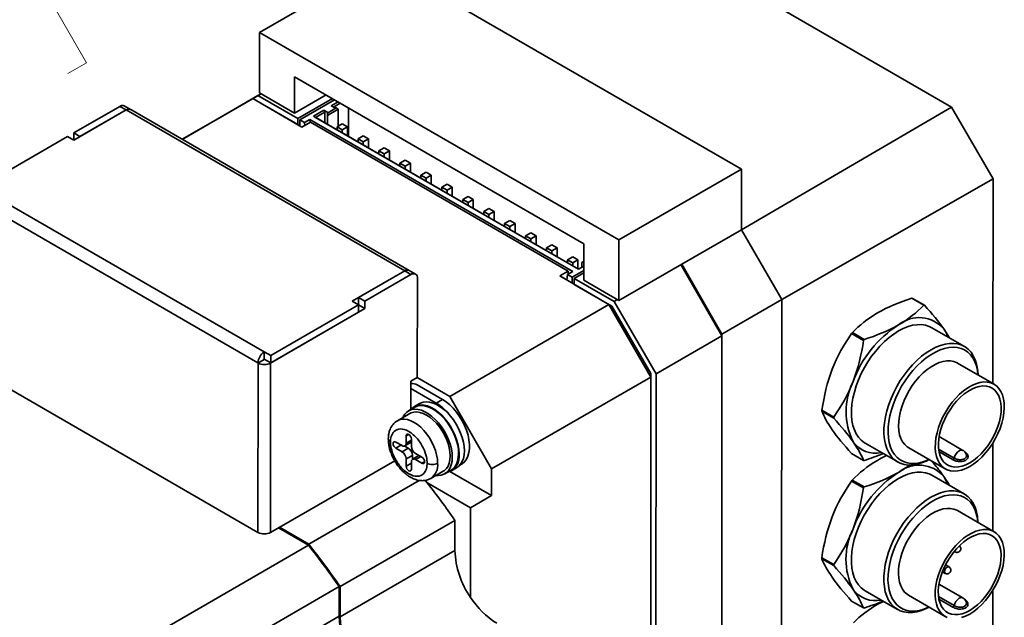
# Model space of a CAD drawing. Header units: millimetres. Extents: x 11 to 421, y 5 to 275.
# Tile 11 of 20: x 162 to 195, y 43 to 63. Entities that reach past the tile are written whole.
import ezdxf

# ---------------------------------------------------------------- set-up
doc = ezdxf.new("R2010")
doc.units = ezdxf.units.MM
doc.styles.add('SLDTEXTSTYLE0', font='TXT', dxfattribs={"width": 0.75})
doc.dimstyles.new('SLDDIMSTYLE5', dxfattribs={"dimtxt": 2.38125, "dimasz": 3, "dimexe": 0, "dimexo": 0.0625, "dimgap": 0.595313, "dimtad": 0, "dimdec": 0, "dimlfac": 2, "dimrnd": 1e-09, "dimzin": 12, "dimdsep": 46, "dimtxsty": 'SLDTEXTSTYLE0', "dimsah": 1, "dimcen": 0.09, "dimadec": 0, "dimazin": 3, "dimtfac": 1, "dimtdec": 0, "dimtofl": 0, "dimtmove": 0, "dimatfit": 3, "dimfxl": 1, "dimfrac": 2, "dimtolj": 1, "dimtzin": 12, "dimarcsym": 0})

# ---------------------------------------------------------------- blocks, each defined once
blk = doc.blocks.new('_D_8')
at = {"color": 7, "linetype": 'Continuous', "lineweight": 0}
for p, q in [((180.128, 67.405), (172.631, 71.735)), ((173.338, 71.327), (163.724, 65.776)), ((161.29, 64.372), (161.918, 64.734)), ((161.918, 64.734), (163.809, 61.457)), ((163.809, 61.457), (163.182, 61.095)), ((152.911, 59.535), (152.284, 59.173)), ((152.284, 59.173), (154.176, 55.896)), ((140.988, 52.652), (150.478, 58.13)), ((154.176, 55.896), (154.803, 56.258)), ((145.559, 50.012), (140.281, 53.06))]:
    blk.add_line(p, q, dxfattribs=at)
at = {"color": 7, "linetype": 'Continuous', "lineweight": 18}
for points in [[(173.338, 71.327), (170.967, 70.535), (171.467, 69.669)], [(140.988, 52.652), (143.36, 53.443), (142.86, 54.309)]]:
    blk.add_solid(points, dxfattribs=at)
at = {"color": 7, "linetype": 'Continuous', "lineweight": 18, "char_height": 2.3813, "attachment_point": 1, "rotation": 29.9973, "style": 'SLDTEXTSTYLE0'}
for s, insert in [('92', (153.801, 64.15)), ('3.6024', (153.268, 58.916))]:
    blk.add_mtext(s, dxfattribs=dict(at, insert=insert))

msp = doc.modelspace()

# ---------------------------------------------------------------- linework, layer by layer
at = {"color": 7, "linetype": 'Continuous', "lineweight": 35}
for p, q in [((180.835, 66.996), (193.013, 59.962)), ((173.79, 64.869), (169.654, 62.481)), ((173.79, 64.869), (185.917, 57.864)), ((169.654, 62.481), (169.653, 60.44)), ((169.654, 62.481), (181.781, 55.476)), ((170.838, 60.981), (180.596, 55.344)), ((170.838, 59.756), (170.838, 60.981)), ((167.043, 58.872), (169.423, 60.246)), ((169.423, 60.246), (168.009, 59.431)), ((169.706, 60.41), (168.186, 59.533)), ((168.186, 59.533), (169.6, 60.349)), ((171.085, 59.287), (169.423, 60.246)), ((169.706, 60.41), (169.6, 60.349)), ((169.6, 60.349), (170.944, 59.572)), ((169.653, 60.44), (170.838, 59.756)), ((170.838, 59.756), (171.898, 60.368)), ((170.944, 59.572), (172.11, 60.246)), ((172.181, 60.205), (171.014, 59.532)), ((164.934, 59.985), (163.379, 59.087)), ((163.382, 58.84), (165.153, 59.862)), ((165.146, 59.862), (163.591, 58.964)), ((165.146, 59.862), (164.934, 59.985)), ((165.3, 59.879), (165.088, 60.002)), ((165.153, 59.862), (174.551, 54.434)), ((174.701, 54.449), (165.303, 59.877)), ((169.673, 60.102), (170.944, 59.368)), ((169.673, 60.102), (169.673, 60.102)), ((169.673, 60.102), (169.673, 60.102)), ((171.474, 59.654), (171.82, 59.854)), ((171.82, 59.854), (171.941, 59.785)), ((171.856, 59.793), (171.82, 59.854)), ((171.941, 59.76), (172.238, 59.932)), ((171.941, 59.678), (172.308, 59.891)), ((172.075, 60.001), (172.305, 60.134)), ((172.195, 59.932), (172.075, 60.001)), ((172.146, 59.96), (172.375, 60.093)), ((172.238, 59.932), (172.195, 59.932)), ((172.308, 59.891), (172.238, 59.932)), ((172.308, 59.319), (172.308, 59.891)), ((172.658, 59.929), (172.658, 58.97)), ((185.917, 55.823), (193.013, 59.962)), ((193.013, 59.962), (194.41, 57.541)), ((168.186, 59.533), (168.186, 59.533)), ((170.944, 59.368), (170.944, 59.572)), ((171.173, 59.44), (171.014, 59.532)), ((171.014, 59.532), (171.014, 59.327)), ((171.173, 59.44), (171.35, 59.542)), ((171.35, 59.542), (180.224, 54.415)), ((171.35, 59.542), (171.358, 59.444)), ((180.419, 54.487), (171.474, 59.654)), ((171.474, 59.654), (171.545, 59.613)), ((171.545, 59.613), (171.856, 59.793)), ((180.419, 54.487), (171.545, 59.613)), ((171.856, 59.793), (171.856, 59.433)), ((171.941, 59.785), (171.941, 59.76)), ((171.941, 59.785), (171.941, 59.384)), ((171.941, 59.76), (171.941, 59.678)), ((171.941, 59.678), (171.941, 59.384)), ((167.042, 58.873), (168.009, 59.431)), ((170.944, 59.368), (170.944, 59.368)), ((171.368, 59.45), (171.085, 59.287)), ((171.182, 59.342), (171.173, 59.44)), ((180.065, 54.426), (171.368, 59.45)), ((172.446, 59.399), (172.269, 59.297)), ((172.269, 59.297), (172.269, 59.195)), ((172.446, 59.195), (172.269, 59.297)), ((172.623, 59.297), (172.446, 59.399)), ((172.446, 59.195), (172.623, 59.297)), ((172.446, 59.092), (172.446, 59.195)), ((172.623, 58.99), (172.623, 59.297)), ((160.2, 57.252), (163.167, 58.964)), ((163.167, 58.964), (163.382, 58.84)), ((163.591, 58.964), (163.379, 59.087)), ((163.379, 59.087), (163.379, 58.842)), ((163.591, 58.964), (163.591, 58.96)), ((173.153, 58.99), (172.977, 58.888)), ((172.977, 58.888), (172.977, 58.786)), ((173.153, 58.786), (172.977, 58.888)), ((173.33, 58.888), (173.153, 58.99)), ((173.153, 58.786), (173.33, 58.888)), ((173.33, 58.582), (173.33, 58.888)), ((173.153, 58.684), (173.153, 58.786)), ((173.86, 58.582), (173.684, 58.48)), ((174.037, 58.48), (173.86, 58.582)), ((173.684, 58.48), (173.684, 58.378)), ((173.86, 58.378), (173.684, 58.48)), ((173.86, 58.378), (174.037, 58.48)), ((173.86, 58.275), (173.86, 58.378)), ((174.037, 58.173), (174.037, 58.48)), ((174.568, 58.173), (174.391, 58.071)), ((174.744, 58.071), (174.568, 58.173)), ((174.391, 58.071), (174.391, 57.969)), ((174.568, 57.969), (174.391, 58.071)), ((174.568, 57.969), (174.744, 58.071)), ((174.568, 57.867), (174.568, 57.969)), ((174.744, 57.765), (174.744, 58.071)), ((181.781, 55.476), (185.917, 57.864)), ((185.917, 57.864), (185.917, 55.823)), ((175.275, 57.765), (175.098, 57.663)), ((175.098, 57.663), (175.098, 57.561)), ((175.275, 57.561), (175.098, 57.663)), ((175.451, 57.663), (175.275, 57.765)), ((175.275, 57.561), (175.451, 57.663)), ((175.275, 57.459), (175.275, 57.561)), ((175.451, 57.356), (175.451, 57.663)), ((194.41, 57.541), (187.277, 53.465)), ((194.41, 57.541), (194.408, 50.634)), ((175.982, 57.356), (175.805, 57.254)), ((175.805, 57.254), (175.805, 57.152)), ((175.982, 57.152), (175.805, 57.254)), ((176.159, 57.254), (175.982, 57.356)), ((175.982, 57.152), (176.159, 57.254)), ((176.158, 56.948), (176.159, 57.254)), ((160.412, 57.125), (169.81, 51.697)), ((175.982, 57.05), (175.982, 57.152)), ((176.689, 56.948), (176.512, 56.846)), ((176.512, 56.846), (176.512, 56.744)), ((176.689, 56.744), (176.512, 56.846)), ((176.866, 56.846), (176.689, 56.948)), ((176.689, 56.744), (176.866, 56.846)), ((176.866, 56.54), (176.866, 56.846)), ((160.2, 56.758), (169.598, 51.329)), ((176.689, 56.642), (176.689, 56.744)), ((177.396, 56.539), (177.219, 56.437)), ((177.573, 56.437), (177.396, 56.539)), ((177.219, 56.437), (177.219, 56.335)), ((177.396, 56.335), (177.219, 56.437)), ((177.396, 56.335), (177.573, 56.437)), ((177.396, 56.233), (177.396, 56.335)), ((177.573, 56.131), (177.573, 56.437)), ((178.103, 56.131), (177.926, 56.029)), ((177.926, 56.029), (177.926, 55.927)), ((178.103, 55.927), (177.926, 56.029)), ((178.28, 56.029), (178.103, 56.131)), ((178.103, 55.927), (178.28, 56.029)), ((178.103, 55.825), (178.103, 55.927)), ((178.28, 55.723), (178.28, 56.029)), ((178.81, 55.723), (178.633, 55.62)), ((178.633, 55.62), (178.633, 55.518)), ((178.81, 55.518), (178.633, 55.62)), ((178.987, 55.62), (178.81, 55.723)), ((178.81, 55.518), (178.987, 55.62)), ((178.81, 55.416), (178.81, 55.518)), ((178.987, 55.314), (178.987, 55.62)), ((183.901, 54.66), (185.917, 55.823)), ((185.917, 55.823), (187.277, 53.465)), ((179.341, 55.212), (179.34, 55.11)), ((179.517, 55.314), (179.341, 55.212)), ((179.517, 55.11), (179.341, 55.212)), ((179.694, 55.212), (179.517, 55.314)), ((179.517, 55.11), (179.694, 55.212)), ((179.694, 54.906), (179.694, 55.212)), ((180.596, 55.344), (180.596, 54.119)), ((181.781, 55.476), (181.78, 53.435)), ((179.517, 55.008), (179.517, 55.11)), ((180.224, 54.906), (180.048, 54.804)), ((180.401, 54.803), (180.224, 54.906)), ((180.048, 54.804), (180.048, 54.701)), ((180.224, 54.701), (180.048, 54.804)), ((180.224, 54.701), (180.401, 54.803)), ((180.224, 54.599), (180.224, 54.701)), ((180.401, 54.497), (180.401, 54.803)), ((180.596, 54.589), (180.419, 54.487)), ((180.419, 54.487), (180.596, 54.589)), ((180.532, 54.716), (180.596, 54.752)), ((180.596, 54.752), (180.532, 54.716)), ((180.532, 54.552), (180.532, 54.716)), ((181.78, 53.435), (183.901, 54.66)), ((185.262, 52.241), (183.875, 54.645)), ((185.262, 52.302), (183.901, 54.66)), ((174.551, 54.434), (172.78, 53.411)), ((172.995, 53.532), (174.551, 54.43)), ((173.207, 53.409), (174.763, 54.307)), ((174.763, 54.307), (174.551, 54.43)), ((174.917, 54.324), (174.704, 54.447)), ((174.979, 54.187), (174.978, 50.839)), ((179.783, 54.262), (180.065, 54.426)), ((181.444, 53.303), (179.783, 54.262)), ((180.048, 54.313), (180.029, 54.12)), ((180.224, 54.415), (180.048, 54.313)), ((180.207, 54.222), (180.048, 54.313)), ((180.065, 54.426), (180.065, 54.324)), ((180.207, 54.222), (180.596, 54.446)), ((180.207, 54.017), (180.207, 54.222)), ((180.596, 54.364), (180.277, 54.181)), ((180.277, 54.181), (180.277, 53.977)), ((180.277, 54.181), (181.621, 53.405)), ((180.419, 54.487), (180.419, 54.487)), ((180.277, 53.977), (181.548, 53.243)), ((180.277, 53.977), (180.277, 53.977)), ((180.596, 54.119), (181.78, 53.435)), ((173.207, 53.409), (172.995, 53.532)), ((172.995, 53.287), (172.995, 53.532)), ((191.671, 53.51), (192.071, 53.278)), ((191.696, 53.507), (192.097, 53.276)), ((172.995, 53.287), (170.029, 51.574)), ((172.78, 53.411), (172.995, 53.287)), ((172.995, 53.291), (172.992, 53.289)), ((172.995, 53.287), (172.995, 53.042)), ((173.207, 53.16), (172.995, 53.283)), ((173.207, 53.16), (173.207, 53.409)), ((176.07, 50.2), (181.444, 53.303)), ((182.858, 50.853), (181.444, 53.303)), ((181.548, 53.243), (181.496, 53.213)), ((181.548, 53.243), (182.858, 50.972)), ((181.621, 53.405), (181.727, 53.466)), ((181.621, 53.405), (183.035, 50.955)), ((187.277, 53.465), (185.262, 52.302)), ((187.277, 53.465), (187.272, 34.974)), ((170.025, 51.323), (173.207, 53.16)), ((172.995, 53.042), (170.029, 51.329)), ((193.442, 51.885), (192.346, 52.517)), ((185.262, 52.241), (183.035, 50.955)), ((185.262, 52.302), (185.257, 33.81)), ((185.257, 33.871), (185.262, 52.241)), ((189.638, 52.319), (190.039, 52.088)), ((189.663, 52.351), (190.064, 52.119)), ((169.813, 51.699), (169.81, 51.697)), ((169.813, 51.699), (170.029, 51.574)), ((169.813, 51.454), (169.813, 51.699)), ((170.029, 51.574), (170.029, 51.329)), ((169.81, 51.448), (169.598, 51.325)), ((169.598, 51.329), (169.598, 51.325)), ((169.598, 51.325), (169.601, 51.323)), ((169.601, 51.323), (169.6, 45.608)), ((169.81, 51.452), (169.813, 51.454)), ((169.81, 51.452), (169.81, 51.448)), ((169.81, 51.448), (169.813, 51.446)), ((170.029, 51.329), (169.813, 51.454)), ((169.813, 51.446), (169.82, 51.45)), ((170.024, 45.608), (170.025, 51.323)), ((194.45, 50.61), (193.212, 51.324)), ((160.195, 51.041), (169.6, 45.608)), ((182.858, 50.853), (177.484, 47.75)), ((182.858, 50.972), (182.806, 50.943)), ((182.853, 32.484), (182.858, 50.853)), ((182.858, 50.972), (182.858, 50.853)), ((183.035, 50.955), (183.03, 32.586)), ((174.978, 50.839), (174.762, 50.715)), ((174.762, 50.715), (174.762, 50.466)), ((176.07, 50.2), (174.971, 50.835)), ((174.974, 50.588), (175.823, 50.098)), ((174.762, 50.466), (174.762, 49.757)), ((175.611, 49.976), (174.762, 50.466)), ((177.484, 47.75), (176.07, 50.2)), ((175.056, 49.956), (174.879, 49.854)), ((175.823, 50.098), (175.611, 49.976)), ((174.73, 49.623), (174.305, 49.378)), ((174.892, 49.832), (174.68, 49.71)), ((188.634, 49.732), (189.035, 49.5)), ((188.634, 49.698), (189.035, 49.467)), ((174.603, 48.619), (174.603, 48.863)), ((174.249, 48.659), (174.461, 48.537)), ((174.555, 48.524), (174.673, 48.455)), ((174.561, 48.527), (174.773, 48.649)), ((174.779, 48.653), (174.773, 48.649)), ((174.78, 48.765), (174.779, 48.516)), ((190.096, 48.62), (191.192, 47.988)), ((193.396, 48.377), (192.588, 48.843)), ((194.408, 48.634), (194.407, 45.656)), ((174.461, 48.333), (174.249, 48.455)), ((174.673, 48.455), (174.461, 48.333)), ((174.815, 48.21), (174.603, 48.088)), ((174.815, 48.21), (174.815, 48.073)), ((175.033, 48.2), (174.821, 48.077)), ((174.921, 48.271), (175.133, 48.149)), ((189.638, 48.27), (190.039, 48.039)), ((191.563, 48.466), (192.8, 47.752)), ((170.024, 45.608), (174.214, 48.027)), ((174.196, 48.017), (174.234, 47.995)), ((174.602, 47.843), (174.603, 48.088)), ((174.779, 47.986), (174.779, 47.741)), ((175.133, 47.945), (174.921, 48.067)), ((176.409, 47.874), (176.472, 47.911)), ((175.43, 47.43), (175.854, 47.675)), ((175.904, 47.588), (176.117, 47.711)), ((176.078, 47.664), (177.484, 46.852)), ((176.129, 47.689), (176.306, 47.791)), ((177.484, 46.852), (177.484, 47.75)), ((193.439, 46.908), (192.343, 47.54)), ((171.314, 45.21), (175.045, 47.364)), ((176.777, 46.444), (175.304, 47.295)), ((175.424, 47.427), (175.43, 47.43)), ((189.635, 47.342), (190.036, 47.111)), ((189.66, 47.373), (190.061, 47.142)), ((177.484, 46.852), (176.777, 46.444)), ((176.777, 46.444), (176.776, 43.414)), ((194.447, 45.633), (193.21, 46.347)), ((176.246, 46.016), (172.375, 43.781)), ((172.375, 43.781), (176.246, 46.016)), ((176.246, 46.016), (176.246, 44.995)), ((171.305, 45.175), (170.289, 45.761)), ((171.314, 45.21), (170.324, 45.782)), ((171.305, 45.175), (164.118, 41.026)), ((176.246, 44.995), (172.374, 42.76)), ((193.103, 44.972), (193.136, 44.953)), ((188.631, 44.755), (189.032, 44.523)), ((188.631, 44.721), (189.032, 44.49)), ((192.703, 44.284), (192.8, 44.228)), ((192.925, 44.445), (192.806, 44.514)), ((172.339, 43.781), (165.152, 39.632)), ((172.339, 42.781), (172.339, 43.781)), ((172.374, 42.76), (172.375, 43.781)), ((190.093, 43.643), (191.189, 43.01)), ((193.394, 43.4), (192.586, 43.866)), ((194.406, 43.659), (194.405, 38.99)), ((189.635, 43.293), (190.036, 43.062)), ((190.548, 43.2), (190.716, 43.284)), ((191.56, 43.489), (192.798, 42.775))]:
    msp.add_line(p, q, dxfattribs=at)
at = {"color": 8, "linetype": 'Continuous', "lineweight": 35}
for p, q in [((174.603, 48.863), (174.691, 48.914)), ((174.249, 48.455), (174.426, 48.557)), ((174.78, 48.721), (174.603, 48.619)), ((193.101, 48.116), (192.573, 48.421)), ((193.06, 48.063), (192.586, 48.336)), ((193.464, 48.318), (193.483, 48.307)), ((174.779, 47.945), (174.602, 47.843)), ((175.098, 48.169), (174.921, 48.067)), ((175.221, 47.996), (175.133, 47.945)), ((193.098, 43.139), (192.57, 43.444)), ((193.057, 43.086), (192.583, 43.359)), ((193.462, 43.341), (193.481, 43.33)), ((172.339, 42.781), (165.162, 38.638))]:
    msp.add_line(p, q, dxfattribs=at)
at = {"color": 7, "linetype": 'Continuous', "lineweight": 35, "flags": 128}
for points in [[(190.096, 48.62), (190.068, 48.637), (189.963, 48.718), (189.871, 48.818), (189.792, 48.935), (189.729, 49.07), (189.681, 49.219), (189.648, 49.383), (189.632, 49.559), (189.632, 49.745), (189.648, 49.939), (189.681, 50.14), (189.729, 50.346), (189.792, 50.553), (189.871, 50.761), (189.963, 50.967), (190.068, 51.169), (190.184, 51.365), (190.312, 51.552), (190.449, 51.73), (190.593, 51.895), (190.744, 52.047), (190.9, 52.184), (191.06, 52.304), (191.221, 52.406), (191.382, 52.49), (191.541, 52.553), (191.697, 52.597), (191.848, 52.619), (191.993, 52.621), (192.13, 52.601), (192.257, 52.561), (192.346, 52.517)], [(192.752, 52.473), (192.836, 52.331), (192.89, 52.203)], [(192.257, 48.066), (192.156, 48.015), (191.996, 47.952), (191.84, 47.908), (191.689, 47.886), (191.545, 47.884), (191.408, 47.904), (191.28, 47.944), (191.164, 48.005), (191.059, 48.085), (190.967, 48.185), (190.888, 48.302), (190.825, 48.437), (190.777, 48.587), (190.744, 48.75), (190.728, 48.926), (190.728, 49.112), (190.744, 49.306), (190.777, 49.508), (190.825, 49.713), (190.888, 49.921), (190.967, 50.129), (191.059, 50.334), (191.164, 50.536), (191.28, 50.732), (191.408, 50.919), (191.545, 51.097), (191.689, 51.262), (191.84, 51.414), (191.996, 51.551), (192.156, 51.671), (192.317, 51.773), (192.478, 51.857), (192.637, 51.921), (192.793, 51.964), (192.944, 51.987), (193.089, 51.988), (193.226, 51.969), (193.353, 51.928), (193.47, 51.868), (193.575, 51.787), (193.667, 51.687), (193.745, 51.57), (193.809, 51.436), (193.857, 51.286), (193.889, 51.122), (193.906, 50.947), (193.907, 50.924)], [(192.252, 48.068), (192.231, 48.059), (192.076, 47.997), (191.925, 47.956), (191.779, 47.935), (191.639, 47.935), (191.507, 47.956), (191.384, 47.997), (191.272, 48.059), (191.171, 48.14), (191.084, 48.239), (191.011, 48.356), (190.952, 48.49), (190.908, 48.638), (190.88, 48.8), (190.868, 48.973), (190.872, 49.156), (190.892, 49.347), (190.928, 49.543), (190.979, 49.744), (191.046, 49.946), (191.126, 50.147), (191.22, 50.346), (191.326, 50.54), (191.444, 50.727), (191.572, 50.906), (191.708, 51.073), (191.851, 51.228), (192, 51.37), (192.153, 51.495), (192.309, 51.603), (192.466, 51.694), (192.621, 51.765), (192.775, 51.817), (192.924, 51.848), (193.067, 51.858), (193.203, 51.848), (193.331, 51.817), (193.448, 51.765), (193.555, 51.694), (193.649, 51.604), (193.729, 51.495), (193.796, 51.37), (193.847, 51.229), (193.883, 51.074), (193.902, 50.926)], [(191.563, 48.466), (191.513, 48.498), (191.428, 48.574), (191.357, 48.668), (191.3, 48.779), (191.258, 48.906), (191.231, 49.046), (191.221, 49.198), (191.227, 49.36), (191.248, 49.529), (191.286, 49.703), (191.338, 49.879), (191.406, 50.056), (191.486, 50.231), (191.58, 50.401), (191.684, 50.564), (191.798, 50.718), (191.92, 50.86), (192.049, 50.989), (192.183, 51.103), (192.319, 51.201), (192.456, 51.28), (192.592, 51.34), (192.726, 51.38), (192.854, 51.4), (192.977, 51.398), (193.091, 51.376), (193.195, 51.334), (193.212, 51.324)], [(193.625, 47.834), (193.487, 47.763), (193.351, 47.713), (193.219, 47.683), (193.092, 47.675), (192.973, 47.687), (192.863, 47.721), (192.764, 47.775), (192.677, 47.848), (192.603, 47.941), (192.544, 48.05), (192.499, 48.176), (192.471, 48.316), (192.459, 48.468), (192.463, 48.63), (192.483, 48.799), (192.52, 48.974), (192.572, 49.152), (192.638, 49.331), (192.719, 49.507), (192.812, 49.679), (192.917, 49.843), (193.032, 49.999), (193.155, 50.142), (193.284, 50.273), (193.418, 50.388), (193.556, 50.486), (193.694, 50.566), (193.831, 50.626), (193.966, 50.666), (194.095, 50.685), (194.218, 50.684), (194.333, 50.661), (194.438, 50.617), (194.531, 50.553), (194.611, 50.47), (194.678, 50.368), (194.73, 50.251), (194.767, 50.118), (194.787, 49.972), (194.791, 49.814), (194.779, 49.648), (194.75, 49.476), (194.706, 49.299), (194.647, 49.12), (194.573, 48.943), (194.486, 48.769), (194.387, 48.6), (194.277, 48.44), (194.158, 48.29), (194.031, 48.153), (193.899, 48.03), (193.763, 47.923), (193.625, 47.834)], [(193.625, 47.956), (193.495, 47.89), (193.366, 47.844), (193.242, 47.818), (193.123, 47.812), (193.012, 47.828), (192.91, 47.863), (192.819, 47.919), (192.741, 47.994), (192.675, 48.087), (192.625, 48.196), (192.589, 48.321), (192.569, 48.458), (192.565, 48.607), (192.577, 48.764), (192.605, 48.927), (192.648, 49.095), (192.706, 49.263), (192.778, 49.43), (192.863, 49.594), (192.96, 49.751), (193.067, 49.9), (193.182, 50.038), (193.303, 50.163), (193.43, 50.272), (193.56, 50.366), (193.69, 50.441), (193.82, 50.497), (193.946, 50.534), (194.068, 50.55), (194.183, 50.545), (194.29, 50.519), (194.386, 50.473), (194.471, 50.408), (194.543, 50.324), (194.602, 50.222), (194.645, 50.105), (194.673, 49.974), (194.685, 49.831), (194.681, 49.678), (194.661, 49.517), (194.625, 49.351), (194.574, 49.183), (194.509, 49.015), (194.43, 48.849), (194.339, 48.688), (194.238, 48.535), (194.127, 48.392), (194.008, 48.26), (193.884, 48.143), (193.755, 48.041), (193.625, 47.956)], [(176.388, 48.261), (176.38, 48.405), (176.355, 48.555), (176.315, 48.71), (176.26, 48.866), (176.19, 49.02), (176.108, 49.169), (176.014, 49.311), (175.911, 49.443), (175.8, 49.562), (175.684, 49.667), (175.565, 49.755), (175.444, 49.825), (175.325, 49.875), (175.208, 49.904), (175.098, 49.913), (174.995, 49.9), (174.901, 49.866), (174.819, 49.812), (174.767, 49.761)], [(176.117, 47.711), (176.171, 47.748), (176.24, 47.819), (176.296, 47.908), (176.336, 48.014), (176.361, 48.133), (176.37, 48.264), (176.363, 48.405), (176.34, 48.552), (176.301, 48.704), (176.247, 48.857), (176.179, 49.009), (176.099, 49.155), (176.007, 49.295), (175.906, 49.425), (175.798, 49.543), (175.684, 49.646), (175.567, 49.733), (175.448, 49.802), (175.331, 49.852), (175.217, 49.881), (175.108, 49.89), (175.006, 49.878), (174.914, 49.845), (174.892, 49.832)], [(175.056, 49.956), (175.081, 49.969), (175.175, 50.003), (175.279, 50.015), (175.391, 50.005), (175.508, 49.974), (175.628, 49.923), (175.749, 49.852), (175.869, 49.762), (175.986, 49.656), (176.097, 49.534)], [(175.823, 50.098), (175.948, 50.016), (176.071, 49.916), (176.189, 49.799), (176.3, 49.668), (176.403, 49.525), (176.494, 49.373), (176.574, 49.215), (176.639, 49.054), (176.689, 48.892), (176.722, 48.733), (176.739, 48.58), (176.739, 48.435), (176.722, 48.301), (176.688, 48.181), (176.638, 48.077), (176.573, 47.991), (176.494, 47.924), (176.472, 47.911)], [(175.612, 47.535), (175.683, 47.531), (175.785, 47.542), (175.877, 47.574), (175.959, 47.626), (176.028, 47.697), (176.084, 47.786), (176.124, 47.891), (176.149, 48.01), (176.158, 48.142), (176.151, 48.282), (176.128, 48.43), (176.089, 48.582), (176.035, 48.735), (175.967, 48.886), (175.887, 49.033), (175.795, 49.173), (175.694, 49.303), (175.586, 49.42), (175.472, 49.524), (175.355, 49.611), (175.236, 49.68), (175.119, 49.729), (175.004, 49.759), (174.896, 49.767), (174.794, 49.755), (174.702, 49.722), (174.621, 49.669), (174.553, 49.597), (174.498, 49.507), (174.487, 49.483)], [(175.854, 47.675), (175.893, 47.7), (175.961, 47.766), (176.016, 47.85), (176.055, 47.949), (176.079, 48.064), (176.088, 48.19), (176.079, 48.325), (176.055, 48.467), (176.016, 48.613), (175.961, 48.759), (175.893, 48.903), (175.813, 49.042), (175.722, 49.173), (175.623, 49.294), (175.516, 49.401), (175.405, 49.493), (175.292, 49.568), (175.179, 49.624), (175.068, 49.66), (174.962, 49.675), (174.862, 49.67), (174.771, 49.644), (174.73, 49.623)], [(176.097, 49.534), (176.198, 49.403), (176.29, 49.262), (176.371, 49.114), (176.439, 48.961), (176.493, 48.807), (176.533, 48.654), (176.557, 48.505), (176.565, 48.363), (176.557, 48.23), (176.533, 48.109), (176.493, 48.002), (176.439, 47.911), (176.37, 47.837), (176.306, 47.791)], [(174.603, 48.863), (174.609, 48.898), (174.628, 48.92), (174.656, 48.926), (174.69, 48.915), (174.723, 48.889), (174.752, 48.851), (174.772, 48.807), (174.78, 48.765)], [(174.249, 48.455), (174.215, 48.483), (174.187, 48.521), (174.167, 48.566), (174.161, 48.608), (174.167, 48.644), (174.187, 48.666), (174.215, 48.671), (174.249, 48.659)], [(175.033, 48.2), (175.033, 48.2), (175.039, 48.203)], [(175.133, 48.149), (175.167, 48.122), (175.195, 48.083), (175.215, 48.039), (175.221, 47.996), (175.215, 47.961), (175.195, 47.939), (175.167, 47.933), (175.133, 47.945)], [(174.779, 47.741), (174.773, 47.706), (174.753, 47.684), (174.725, 47.678), (174.691, 47.69), (174.657, 47.717), (174.628, 47.756), (174.609, 47.8), (174.602, 47.843)], [(190.093, 43.643), (190.065, 43.66), (189.96, 43.741), (189.868, 43.841), (189.79, 43.958), (189.726, 44.092), (189.678, 44.242), (189.646, 44.406), (189.629, 44.581), (189.629, 44.768), (189.646, 44.962), (189.678, 45.163), (189.726, 45.369), (189.79, 45.576), (189.868, 45.784), (189.96, 45.99), (190.065, 46.192), (190.182, 46.388), (190.309, 46.575), (190.446, 46.752), (190.591, 46.918), (190.742, 47.07), (190.898, 47.206), (191.057, 47.327), (191.218, 47.429), (191.379, 47.512), (191.539, 47.576), (191.695, 47.62), (191.846, 47.642), (191.99, 47.644), (192.127, 47.624), (192.255, 47.584), (192.343, 47.54)], [(192.749, 47.496), (192.833, 47.354), (192.888, 47.226)], [(192.254, 43.088), (192.153, 43.038), (191.994, 42.975), (191.838, 42.931), (191.687, 42.909), (191.542, 42.907), (191.405, 42.926), (191.278, 42.967), (191.161, 43.028), (191.056, 43.108), (190.964, 43.208), (190.886, 43.325), (190.822, 43.46), (190.774, 43.609), (190.742, 43.773), (190.725, 43.949), (190.725, 44.135), (190.742, 44.329), (190.774, 44.53), (190.822, 44.736), (190.886, 44.944), (190.964, 45.151), (191.056, 45.357), (191.161, 45.559), (191.278, 45.755), (191.405, 45.942), (191.542, 46.12), (191.687, 46.285), (191.838, 46.437), (191.994, 46.574), (192.153, 46.694), (192.314, 46.796), (192.475, 46.88), (192.635, 46.944), (192.791, 46.987), (192.942, 47.01), (193.086, 47.011), (193.223, 46.992), (193.351, 46.951), (193.467, 46.891), (193.572, 46.81), (193.665, 46.71), (193.743, 46.593), (193.806, 46.458), (193.855, 46.309), (193.887, 46.145), (193.903, 45.969), (193.904, 45.946)], [(192.249, 43.091), (192.229, 43.082), (192.074, 43.02), (191.923, 42.979), (191.776, 42.958), (191.636, 42.958), (191.504, 42.979), (191.381, 43.02), (191.269, 43.082), (191.169, 43.163), (191.082, 43.262), (191.008, 43.379), (190.949, 43.513), (190.905, 43.661), (190.877, 43.822), (190.865, 43.996), (190.869, 44.179), (190.889, 44.37), (190.925, 44.566), (190.977, 44.767), (191.043, 44.969), (191.124, 45.17), (191.218, 45.369), (191.324, 45.563), (191.442, 45.75), (191.569, 45.929), (191.705, 46.096), (191.849, 46.251), (191.998, 46.392), (192.151, 46.518), (192.307, 46.626), (192.463, 46.717), (192.619, 46.788), (192.772, 46.839), (192.921, 46.871), (193.065, 46.881), (193.201, 46.871), (193.329, 46.839), (193.446, 46.788), (193.552, 46.717), (193.646, 46.626), (193.727, 46.518), (193.793, 46.393), (193.845, 46.252), (193.881, 46.096), (193.899, 45.949)], [(191.56, 43.489), (191.511, 43.521), (191.426, 43.597), (191.355, 43.691), (191.298, 43.802), (191.255, 43.929), (191.229, 44.069), (191.218, 44.221), (191.224, 44.383), (191.246, 44.551), (191.283, 44.726), (191.336, 44.902), (191.403, 45.079), (191.484, 45.254), (191.577, 45.424), (191.682, 45.587), (191.796, 45.741), (191.918, 45.883), (192.047, 46.012), (192.18, 46.126), (192.316, 46.224), (192.454, 46.303), (192.59, 46.363), (192.723, 46.403), (192.852, 46.422), (192.974, 46.421), (193.088, 46.399), (193.193, 46.357), (193.21, 46.347)], [(192.861, 42.744), (192.762, 42.798), (192.675, 42.871), (192.601, 42.964), (192.541, 43.073), (192.497, 43.199), (192.469, 43.339), (192.456, 43.491), (192.46, 43.653), (192.481, 43.822), (192.517, 43.997), (192.569, 44.175), (192.636, 44.354), (192.716, 44.53), (192.81, 44.701), (192.914, 44.866), (193.029, 45.021), (193.152, 45.165), (193.282, 45.296), (193.416, 45.411), (193.553, 45.509), (193.692, 45.589), (193.829, 45.649), (193.963, 45.689), (194.093, 45.708), (194.216, 45.706), (194.33, 45.683), (194.435, 45.64), (194.528, 45.576), (194.609, 45.493), (194.676, 45.391), (194.728, 45.273), (194.764, 45.14), (194.785, 44.994), (194.789, 44.837), (194.776, 44.671), (194.748, 44.498), (194.704, 44.322), (194.644, 44.143), (194.57, 43.966), (194.483, 43.791), (194.384, 43.623), (194.274, 43.463), (194.155, 43.313), (194.029, 43.175), (193.897, 43.052), (193.76, 42.946), (193.622, 42.857)], [(193.622, 42.979), (193.492, 42.913), (193.364, 42.867), (193.239, 42.841), (193.121, 42.835), (193.01, 42.85), (192.908, 42.886), (192.817, 42.942), (192.738, 43.017), (192.673, 43.11), (192.622, 43.219), (192.586, 43.344), (192.566, 43.481), (192.562, 43.63), (192.574, 43.787), (192.602, 43.95), (192.646, 44.117), (192.704, 44.286), (192.776, 44.453), (192.861, 44.617), (192.958, 44.774), (193.064, 44.923), (193.179, 45.061), (193.301, 45.185), (193.428, 45.295), (193.557, 45.389), (193.688, 45.464), (193.817, 45.52), (193.944, 45.557), (194.066, 45.572), (194.181, 45.568), (194.287, 45.542), (194.384, 45.496), (194.469, 45.431), (194.541, 45.347), (194.599, 45.245), (194.643, 45.128), (194.671, 44.997), (194.683, 44.854), (194.679, 44.701), (194.659, 44.54), (194.623, 44.374), (194.572, 44.206), (194.507, 44.038), (194.428, 43.872), (194.337, 43.711), (194.235, 43.558), (194.124, 43.414), (194.006, 43.283), (193.881, 43.165), (193.753, 43.064), (193.622, 42.979)], [(193.622, 42.857), (193.484, 42.786), (193.348, 42.736)]]:
    msp.add_lwpolyline(points, dxfattribs=at)
at = {"color": 8, "linetype": 'Continuous', "lineweight": 35, "flags": 128}
for points in [[(175.663, 47.945), (175.655, 48.08), (175.631, 48.222), (175.591, 48.368), (175.537, 48.514), (175.469, 48.658), (175.389, 48.797), (175.298, 48.928), (175.198, 49.049), (175.092, 49.156), (174.981, 49.248), (174.868, 49.323), (174.755, 49.379), (174.644, 49.415), (174.538, 49.431), (174.438, 49.425), (174.347, 49.399), (174.305, 49.378)], [(193.136, 44.953), (193.117, 44.975), (193.113, 44.984)], [(192.8, 44.228), (192.781, 44.25), (192.774, 44.285), (192.781, 44.328), (192.8, 44.373), (192.829, 44.411), (192.862, 44.439)], [(192.862, 44.439), (192.896, 44.45), (192.925, 44.445)]]:
    msp.add_lwpolyline(points, dxfattribs=at)
at = {"color": 7, "linetype": 'Continuous', "lineweight": 35}
for centre, radius, start, end in [((165.025, 59.865), 0.15, 65.3026, 127.2794), ((165.237, 59.743), 0.15, 65.3026, 127.2794), ((165.241, 59.748), 0.144, 64.0498, 127.2585), ((174.638, 54.315), 0.148, 65.0077, 126.3007), ((174.641, 54.315), 0.146, 64.3108, 128.2711), ((174.849, 54.207), 0.132, 351.0077, 130.636), ((191.58, 52.356), 1.157, 84.2672, 85.5141), ((191.981, 52.124), 1.157, 84.2672, 85.5141), ((191.915, 51.751), 1.105, 40.8089, 128.9724), ((193.281, 49.387), 3.825, 122.5806, 159.8308), ((193.274, 49.422), 4.649, 140.959, 141.4524), ((193.675, 49.191), 4.649, 140.959, 141.4524), ((170.058, 51.308), 0.461, 122.6032, 177.3758), ((169.813, 51.732), 0.461, 242.5909, 297.388), ((174.767, 50.194), 0.445, 62.3454, 91.1642), ((191.731, 49.685), 2.282, 153.4366, 206.5634), ((174.719, 48.506), 1.719, 36.7508, 58.7691), ((191.345, 49.715), 2.711, 179.6465, 180.3535), ((191.746, 49.484), 2.711, 179.6465, 180.3535), ((174.516, 48.605), 0.0873, 230.7651, 9.1824), ((190.432, 49.193), 0.911, 215.4339, 283.2311), ((174.295, 48.074), 0.307, 2.5949, 57.384), ((174.508, 48.196), 0.307, 2.5949, 57.384), ((175.086, 48.53), 0.307, 182.5949, 237.384), ((175.84, 48.172), 0.555, 285.8847, 9.1843), ((193.484, 48.036), 0.392, 122.9337, 168.1972), ((174.866, 48), 0.0873, 50.7651, 189.1824), ((190.154, 49.19), 1.157, 264.2672, 265.5141), ((191.913, 46.774), 1.105, 40.8091, 128.9717), ((193.278, 44.41), 3.825, 122.5801, 159.8306), ((154.42, 30.942), 26.524, 38.0622, 38.2541), ((153.947, 30.578), 27.122, 34.6952, 38.0511), ((193.271, 44.445), 4.649, 140.9586, 141.452), ((193.672, 44.213), 4.649, 140.9586, 141.452), ((176.245, 46.016), 0.00075, 2.3479, 35.8425), ((169.812, 46.018), 0.461, 242.5909, 297.388), ((191.729, 44.708), 2.282, 153.4363, 206.5637), ((150.129, 28.382), 27.055, 34.6923, 38.4608), ((150.179, 28.411), 26.969, 34.744, 38.4326), ((179.22, 45.113), 2.976, 182.2635, 214.8012), ((191.342, 44.738), 2.711, 179.6465, 180.3535), ((191.743, 44.507), 2.711, 179.6465, 180.3535), ((172.374, 43.781), 0.00075, 2.3479, 35.8426), ((190.43, 44.216), 0.911, 215.4341, 283.2302), ((179.116, 44.911), 2.777, 212.5995, 238.3815), ((193.482, 43.058), 0.392, 122.9331, 168.197), ((190.152, 44.213), 1.157, 264.267, 265.5138), ((175.471, 42.914), 3.134, 182.4429, 237.536), ((175.43, 42.891), 3.058, 182.4429, 237.536)]:
    msp.add_arc(centre, radius, start, end, dxfattribs=at)
at = {"color": 8, "linetype": 'Continuous', "lineweight": 35}
for centre, radius, start, end in [((193.344, 48.264), 0.124, 65.2364, 126.1227), ((175.106, 47.887), 0.561, 305.3778, 5.9099), ((193.342, 43.287), 0.124, 65.2359, 126.1221)]:
    msp.add_arc(centre, radius, start, end, dxfattribs=at)
at = {"color": 7, "linetype": 'Continuous', "lineweight": 35}
for points in [[(190.514, 53.018), (190.856, 53.216), (191.249, 53.374), (191.671, 53.51)], [(191.221, 52.61), (191.563, 52.808), (191.837, 53.035), (192.071, 53.278)], [(192.097, 53.276), (192.354, 52.988), (192.58, 52.717), (192.752, 52.473)], [(189.663, 52.351), (189.897, 52.594), (190.171, 52.821), (190.514, 53.018)], [(190.064, 52.119), (190.485, 52.254), (190.878, 52.413), (191.221, 52.61)], [(188.983, 51.114), (189.154, 51.555), (189.38, 51.95), (189.638, 52.319)], [(189.69, 50.706), (189.861, 51.147), (189.968, 51.611), (190.039, 52.088)], [(188.634, 49.732), (188.704, 50.209), (188.811, 50.673), (188.983, 51.114)], [(189.035, 49.5), (189.292, 49.869), (189.519, 50.264), (189.69, 50.706)], [(188.983, 49.073), (188.811, 49.316), (188.704, 49.519), (188.634, 49.698)], [(189.69, 48.664), (189.519, 48.908), (189.292, 49.18), (189.035, 49.467)], [(189.638, 48.27), (189.38, 48.557), (189.154, 48.829), (188.983, 49.073)], [(190.039, 48.039), (189.968, 48.218), (189.861, 48.421), (189.69, 48.664)], [(189.66, 47.373), (189.895, 47.617), (190.169, 47.844), (190.511, 48.041)], [(190.061, 47.142), (190.483, 47.277), (190.876, 47.435), (191.218, 47.633)], [(188.98, 46.137), (189.151, 46.578), (189.378, 46.973), (189.635, 47.342)], [(189.687, 45.729), (189.859, 46.17), (189.966, 46.634), (190.036, 47.111)], [(188.631, 44.755), (188.702, 45.232), (188.809, 45.696), (188.98, 46.137)], [(189.032, 44.523), (189.29, 44.892), (189.516, 45.287), (189.687, 45.729)], [(188.98, 44.096), (188.809, 44.339), (188.702, 44.542), (188.631, 44.721)], [(189.687, 43.687), (189.516, 43.931), (189.29, 44.202), (189.032, 44.49)], [(189.635, 43.293), (189.378, 43.58), (189.151, 43.852), (188.98, 44.096)], [(190.036, 43.062), (189.966, 43.241), (189.859, 43.444), (189.687, 43.687)], [(189.698, 42.563), (189.932, 42.796), (190.206, 43.013), (190.548, 43.2)]]:
    msp.add_open_spline(points, degree=3, dxfattribs=at)
for points, knots in [([(192.752, 52.473), (192.792, 52.415), (192.864, 52.309), (192.918, 52.215), (192.942, 52.173)], [0, 0, 0, 0, 0.556177, 1, 1, 1, 1]), ([(174.305, 49.378), (174.28, 49.362), (174.235, 49.333), (174.181, 49.282), (174.143, 49.237), (174.116, 49.198), (174.095, 49.163), (174.069, 49.114), (174.043, 49.051), (174.025, 48.986), (174.012, 48.926), (174.002, 48.857), (174, 48.797), (173.999, 48.762)], [0, 0, 0, 0, 0.133098, 0.231593, 0.320341, 0.376097, 0.430346, 0.493648, 0.611629, 0.718454, 0.768991, 0.862511, 1, 1, 1, 1]), ([(174.072, 48.66), (174.072, 48.719), (174.079, 48.783), (174.116, 48.908), (174.147, 48.969), (174.246, 49.064), (174.314, 49.097), (174.486, 49.104), (174.588, 49.076), (174.794, 48.957), (174.897, 48.866), (175.068, 48.662), (175.137, 48.55), (175.236, 48.34), (175.267, 48.243), (175.303, 48.075), (175.31, 48.004), (175.31, 47.945)], [0, 0, 0, 0, 0.125, 0.125, 0.25, 0.25, 0.375, 0.375, 0.5, 0.5, 0.625, 0.625, 0.75, 0.75, 0.875, 0.875, 1, 1, 1, 1]), ([(173.999, 48.762), (174, 48.72), (174.003, 48.651), (174.016, 48.561), (174.029, 48.493), (174.05, 48.406), (174.088, 48.289), (174.146, 48.15), (174.218, 48.015), (174.301, 47.886), (174.397, 47.763), (174.485, 47.671), (174.559, 47.604), (174.626, 47.549), (174.704, 47.495), (174.783, 47.45), (174.856, 47.416), (174.935, 47.386), (175.023, 47.365), (175.11, 47.355), (175.186, 47.355), (175.255, 47.364), (175.338, 47.384), (175.395, 47.413), (175.43, 47.43)], [0, 0, 0, 0, 0.057007, 0.092916, 0.117409, 0.145669, 0.206628, 0.268286, 0.328319, 0.388631, 0.453094, 0.516331, 0.546476, 0.58051, 0.62723, 0.671975, 0.705231, 0.741685, 0.790737, 0.835546, 0.871538, 0.904453, 0.941375, 1, 1, 1, 1]), ([(175.31, 47.945), (175.31, 47.885), (175.303, 47.821), (175.266, 47.697), (175.235, 47.635), (175.136, 47.54), (175.068, 47.507), (174.896, 47.5), (174.794, 47.528), (174.588, 47.647), (174.485, 47.738), (174.314, 47.942), (174.245, 48.055), (174.146, 48.264), (174.115, 48.361), (174.079, 48.529), (174.072, 48.6), (174.072, 48.66)], [0, 0, 0, 0, 0.125, 0.125, 0.25, 0.25, 0.375, 0.375, 0.5, 0.5, 0.625, 0.625, 0.75, 0.75, 0.875, 0.875, 1, 1, 1, 1]), ([(190.701, 48.271), (190.693, 48.268), (190.591, 48.221), (190.378, 48.142), (190.169, 48.072), (190.064, 48.036)], [0, 0, 0, 0, 0.037346, 0.51773, 1, 1, 1, 1]), ([(190.511, 48.041), (190.596, 48.089), (190.695, 48.146), (190.804, 48.195), (190.82, 48.202)], [0, 0, 0, 0, 0.853687, 1, 1, 1, 1]), ([(193.483, 48.307), (193.492, 48.302), (193.509, 48.291), (193.529, 48.272), (193.546, 48.251), (193.558, 48.227), (193.565, 48.202), (193.569, 48.176), (193.567, 48.151), (193.558, 48.117), (193.533, 48.077), (193.498, 48.05), (193.458, 48.026), (193.411, 48.008), (193.332, 47.997), (193.249, 48), (193.174, 48.015), (193.109, 48.036), (193.077, 48.054), (193.06, 48.063)], [0, 0, 0, 0, 0.040252, 0.0798216, 0.1194305, 0.159798, 0.2016044, 0.245463, 0.2867272, 0.3261184, 0.4111133, 0.4993359, 0.5087661, 0.593962, 0.6842946, 0.7715097, 0.8613608, 0.926084, 1, 1, 1, 1]), ([(193.508, 48.231), (193.506, 48.241), (193.498, 48.275), (193.464, 48.323), (193.425, 48.361), (193.401, 48.373), (193.396, 48.376)], [0, 0, 0, 0, 0.162081, 0.560698, 0.911694, 1, 1, 1, 1]), ([(175.663, 47.945), (175.642, 47.933), (175.616, 47.922), (175.555, 47.907), (175.521, 47.902), (175.452, 47.902), (175.418, 47.907), (175.357, 47.922), (175.331, 47.933), (175.31, 47.945)], [0, 0, 0, 0, 0.25, 0.25, 0.5, 0.5, 0.75, 0.75, 1, 1, 1, 1]), ([(191.218, 47.633), (191.301, 47.682), (191.438, 47.764), (191.557, 47.855), (191.605, 47.891)], [0, 0, 0, 0, 0.60059, 1, 1, 1, 1]), ([(192.339, 48.018), (192.377, 47.973), (192.474, 47.859), (192.614, 47.683), (192.704, 47.559), (192.749, 47.496)], [0, 0, 0, 0, 0.243524, 0.620588, 1, 1, 1, 1]), ([(193.06, 48.063), (193.068, 48.066), (193.078, 48.073), (193.093, 48.092), (193.098, 48.104), (193.101, 48.116)], [0, 0, 0, 0, 0.5, 0.5, 1, 1, 1, 1]), ([(192.749, 47.496), (192.79, 47.438), (192.862, 47.332), (192.916, 47.238), (192.94, 47.196)], [0, 0, 0, 0, 0.556155, 1, 1, 1, 1]), ([(193.136, 44.953), (193.145, 44.948), (193.165, 44.938), (193.187, 44.937), (193.198, 44.936)], [0, 0, 0, 0, 0.475306, 1, 1, 1, 1]), ([(193.198, 44.936), (193.214, 44.938), (193.237, 44.94), (193.269, 44.957), (193.295, 44.978), (193.316, 45.014), (193.326, 45.058), (193.318, 45.103), (193.301, 45.137), (193.284, 45.15), (193.278, 45.154)], [0, 0, 0, 0, 0.155631, 0.22831, 0.350365, 0.485588, 0.63233, 0.787035, 0.934111, 1, 1, 1, 1]), ([(192.8, 44.228), (192.809, 44.224), (192.829, 44.214), (192.851, 44.212), (192.862, 44.211)], [0, 0, 0, 0, 0.475306, 1, 1, 1, 1]), ([(192.862, 44.211), (192.878, 44.213), (192.901, 44.216), (192.933, 44.232), (192.959, 44.254), (192.981, 44.289), (192.99, 44.333), (192.983, 44.379), (192.96, 44.418), (192.938, 44.439), (192.925, 44.445), (192.925, 44.445)], [0, 0, 0, 0, 0.144553, 0.212059, 0.325426, 0.451024, 0.58732, 0.731014, 0.867621, 0.999555, 1, 1, 1, 1]), ([(190.698, 43.294), (190.691, 43.291), (190.588, 43.244), (190.376, 43.165), (190.166, 43.095), (190.061, 43.059)], [0, 0, 0, 0, 0.037335, 0.517724, 1, 1, 1, 1]), ([(193.481, 43.33), (193.489, 43.325), (193.506, 43.314), (193.527, 43.295), (193.543, 43.273), (193.555, 43.25), (193.563, 43.225), (193.566, 43.199), (193.565, 43.173), (193.556, 43.14), (193.531, 43.1), (193.495, 43.072), (193.455, 43.049), (193.408, 43.031), (193.33, 43.02), (193.246, 43.023), (193.172, 43.037), (193.106, 43.059), (193.074, 43.076), (193.057, 43.086)], [0, 0, 0, 0, 0.040252, 0.079822, 0.11943, 0.159798, 0.201604, 0.245463, 0.286727, 0.326118, 0.411113, 0.499336, 0.508766, 0.593962, 0.684295, 0.77151, 0.861361, 0.926084, 1, 1, 1, 1]), ([(193.506, 43.254), (193.504, 43.264), (193.496, 43.298), (193.461, 43.346), (193.423, 43.384), (193.398, 43.396), (193.393, 43.399)], [0, 0, 0, 0, 0.1620818, 0.5607033, 0.9117043, 1, 1, 1, 1]), ([(193.057, 43.086), (193.066, 43.089), (193.075, 43.096), (193.09, 43.115), (193.096, 43.127), (193.098, 43.139)], [0, 0, 0, 0, 0.5, 0.5, 1, 1, 1, 1])]:
    msp.add_open_spline(points, degree=3, knots=knots, dxfattribs=at)
at = {"color": 8, "linetype": 'Continuous', "lineweight": 35}
for points, knots in [([(174.072, 48.66), (174.051, 48.672), (174.033, 48.687), (174.006, 48.722), (173.999, 48.742), (173.999, 48.762)], [0, 0, 0, 0, 0.5, 0.5, 1, 1, 1, 1]), ([(193.51, 48.231), (193.512, 48.222), (193.518, 48.2), (193.512, 48.167), (193.491, 48.128), (193.449, 48.091), (193.389, 48.069), (193.329, 48.061), (193.273, 48.062), (193.218, 48.071), (193.157, 48.087), (193.122, 48.105), (193.101, 48.116)], [0, 0, 0, 0, 0.068919, 0.163008, 0.246228, 0.378966, 0.511904, 0.595071, 0.689006, 0.78275, 0.86577, 1, 1, 1, 1]), ([(193.507, 43.254), (193.51, 43.245), (193.516, 43.223), (193.509, 43.19), (193.489, 43.151), (193.447, 43.114), (193.387, 43.092), (193.326, 43.084), (193.271, 43.085), (193.215, 43.094), (193.154, 43.11), (193.12, 43.128), (193.098, 43.139)], [0, 0, 0, 0, 0.068923, 0.163011, 0.246231, 0.378969, 0.511906, 0.595073, 0.689007, 0.782751, 0.865771, 1, 1, 1, 1])]:
    msp.add_open_spline(points, degree=3, knots=knots, dxfattribs=at)

# ---------------------------------------------------------------- dimensions: what is measured, and where the dimension line sits
at = {"color": 7, "linetype": 'Continuous', "lineweight": 18}
dim = msp.add_linear_dim(base=(173.338, 71.327), p1=(146.266, 49.603), p2=(180.835, 66.996), angle=29.9973, dimstyle='SLDDIMSTYLE5', dxfattribs=at)
dim.commit()
dim.dimension.update_dxf_attribs({"geometry": '_D_8', "text_midpoint": (157.101, 61.953), "dimtype": 160})

doc.saveas('drawing.dxf')
